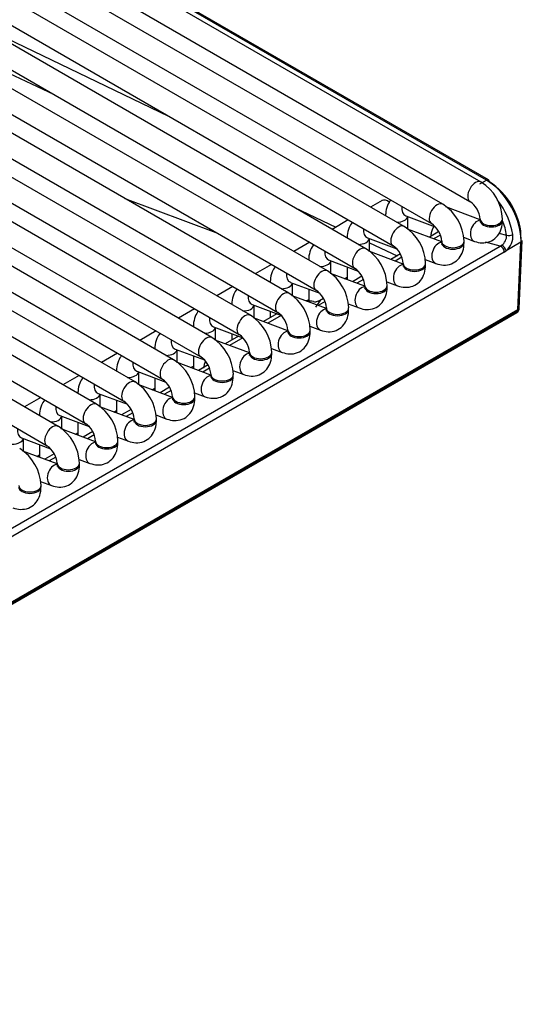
# Model space of a CAD drawing. Header units: millimetres. Extents: x -40 to 419, y 0 to 295.
# Tile 73 of 85: x 390.84 to 396.47, y 97.55 to 108.59. Entities that reach past the tile are written whole.
import ezdxf

# ---------------------------------------------------------------- set-up
doc = ezdxf.new("R2010")
doc.units = ezdxf.units.MM
doc.layers.add('BW4C_TWINTOWER_H', color=7, linetype='Continuous')
doc.layers.add('Standard', color=7, linetype='Continuous')

# ---------------------------------------------------------------- blocks, each defined once
blk = doc.blocks.new('SE')
at = {"layer": 'BW4C_TWINTOWER_H', "color": 7, "linetype": 'Continuous'}
for p, q in [((395.15, 106.273), (386.028, 111.539)), ((385.903, 111.323), (395.025, 106.056)), ((394.718, 106.024), (385.597, 111.29)), ((394.287, 105.775), (385.165, 111.041)), ((385.472, 111.074), (394.593, 105.807)), ((396.012, 106.771), (388.694, 110.996)), ((393.856, 105.526), (384.734, 110.792)), ((385.04, 110.825), (394.162, 105.558)), ((388.569, 110.78), (395.887, 106.554)), ((396.071, 106.793), (389.102, 110.816)), ((396.096, 106.795), (389.127, 110.818)), ((395.581, 106.522), (388.262, 110.747)), ((393.424, 105.277), (384.303, 110.543)), ((384.609, 110.576), (393.731, 105.309)), ((388.137, 110.531), (395.456, 106.305)), ((384.178, 110.327), (393.299, 105.06)), ((392.993, 105.028), (383.871, 110.294)), ((392.562, 104.779), (383.44, 110.045)), ((383.746, 110.078), (392.868, 104.811)), ((392.13, 104.53), (383.009, 109.796)), ((383.315, 109.828), (392.437, 104.562)), ((391.699, 104.281), (382.577, 109.547)), ((382.884, 109.579), (392.005, 104.313)), ((382.452, 109.33), (391.574, 104.064)), ((391.268, 104.031), (382.146, 109.298)), ((382.021, 109.081), (391.143, 103.815)), ((389.269, 108.672), (391.224, 107.753)), ((390.327, 108.559), (392.507, 107.51)), ((395.999, 106.751), (396.071, 106.793)), ((392.016, 106.588), (393.038, 106.207)), ((394.901, 106.565), (394.772, 106.491)), ((393.919, 106.485), (394.384, 106.266)), ((396.002, 106.349), (395.616, 106.493)), ((394.522, 106.346), (394.341, 106.241)), ((394.941, 106.394), (394.941, 106.393)), ((395.168, 106.394), (395.496, 106.271)), ((395.191, 106.242), (395.191, 106.385)), ((396.002, 106.356), (396.002, 106.34)), ((396.252, 106.34), (396.252, 106.356)), ((395.57, 106.1), (395.185, 106.244)), ((394.51, 106.145), (394.51, 106.144)), ((394.737, 106.144), (395.065, 106.022)), ((394.76, 105.993), (394.76, 106.136)), ((395.527, 106.208), (395.431, 106.152)), ((395.451, 106.177), (395.451, 106.179)), ((395.555, 106.177), (395.479, 106.134)), ((395.816, 106.152), (395.937, 106.106)), ((396.212, 106.198), (396.298, 106.175)), ((390.544, 102.772), (396.227, 106.053)), ((394.091, 106.097), (393.91, 105.992)), ((394.76, 106.09), (395.07, 105.944)), ((395.57, 106.107), (395.57, 106.091)), ((395.82, 106.091), (395.82, 106.107)), ((396.227, 106.053), (396.061, 106.096)), ((396.227, 106.053), (396.241, 106.062)), ((396.459, 106.096), (396.292, 105.999)), ((396.424, 105.337), (396.459, 106.096)), ((396.438, 105.355), (396.474, 106.116)), ((396.272, 105.985), (390.589, 102.704)), ((395.139, 105.851), (394.754, 105.995)), ((395.107, 105.965), (394.999, 105.903)), ((395.123, 105.928), (395.048, 105.885)), ((395.384, 105.903), (395.505, 105.857)), ((393.66, 105.848), (393.478, 105.743)), ((394.078, 105.896), (394.078, 105.895)), ((394.306, 105.895), (394.633, 105.773)), ((394.328, 105.744), (394.328, 105.887)), ((394.51, 105.819), (394.51, 105.676)), ((395.139, 105.858), (395.139, 105.842)), ((395.389, 105.842), (395.389, 105.858)), ((394.708, 105.602), (394.322, 105.746)), ((394.481, 105.687), (394.51, 105.703)), ((394.675, 105.716), (394.568, 105.654)), ((394.692, 105.679), (394.617, 105.636)), ((393.228, 105.599), (393.047, 105.494)), ((393.647, 105.647), (393.647, 105.646)), ((393.874, 105.646), (394.202, 105.524)), ((393.897, 105.495), (393.897, 105.638)), ((394.078, 105.57), (394.078, 105.44)), ((394.708, 105.609), (394.708, 105.593)), ((394.953, 105.654), (395.074, 105.608)), ((394.958, 105.593), (394.958, 105.609)), ((394.276, 105.353), (393.891, 105.497)), ((394.244, 105.467), (394.199, 105.441)), ((392.797, 105.35), (392.616, 105.245)), ((393.216, 105.398), (393.216, 105.397)), ((393.443, 105.397), (393.771, 105.275)), ((393.466, 105.246), (393.466, 105.389)), ((394.055, 105.441), (394.078, 105.454)), ((394.206, 105.444), (394.154, 105.369)), ((394.197, 105.439), (394.16, 105.429)), ((394.261, 105.43), (394.185, 105.387)), ((394.276, 105.36), (394.276, 105.344)), ((394.522, 105.404), (394.643, 105.359)), ((394.526, 105.344), (394.526, 105.36)), ((396.437, 105.347), (396.438, 105.353)), ((380.361, 96.042), (396.413, 105.31)), ((380.371, 96.06), (396.423, 105.328)), ((396.424, 105.337), (380.373, 96.07)), ((393.845, 105.104), (393.46, 105.248)), ((393.722, 105.293), (393.571, 105.206)), ((393.77, 105.275), (393.62, 105.188)), ((393.647, 105.321), (393.647, 105.25)), ((396.423, 105.328), (396.424, 105.337)), ((392.784, 105.149), (392.784, 105.148)), ((393.012, 105.148), (393.339, 105.026)), ((393.034, 104.997), (393.034, 105.14)), ((394.09, 105.155), (394.211, 105.11)), ((392.366, 105.101), (392.184, 104.996)), ((393.29, 105.044), (393.14, 104.957)), ((393.339, 105.026), (393.188, 104.939)), ((393.216, 105.072), (393.216, 105.001)), ((393.845, 105.111), (393.845, 105.095)), ((394.095, 105.095), (394.095, 105.111)), ((393.414, 104.855), (393.028, 104.999)), ((393.659, 104.906), (393.78, 104.861)), ((391.934, 104.852), (391.753, 104.747)), ((392.353, 104.9), (392.353, 104.899)), ((392.58, 104.899), (392.908, 104.777)), ((392.603, 104.747), (392.603, 104.891)), ((392.784, 104.823), (392.784, 104.68)), ((393.414, 104.862), (393.414, 104.846)), ((393.664, 104.846), (393.664, 104.862)), ((392.982, 104.606), (392.597, 104.75)), ((392.756, 104.69), (392.784, 104.707)), ((392.95, 104.72), (392.843, 104.658)), ((392.967, 104.683), (392.891, 104.64)), ((391.503, 104.603), (391.322, 104.498)), ((391.922, 104.651), (391.922, 104.65)), ((392.149, 104.65), (392.477, 104.528)), ((392.172, 104.498), (392.172, 104.642)), ((392.353, 104.574), (392.353, 104.431)), ((392.982, 104.613), (392.982, 104.597)), ((393.228, 104.657), (393.349, 104.612)), ((393.232, 104.597), (393.232, 104.613)), ((392.551, 104.357), (392.165, 104.501)), ((392.518, 104.471), (392.411, 104.409)), ((391.072, 104.354), (390.89, 104.249)), ((391.49, 104.402), (391.49, 104.401)), ((391.718, 104.401), (392.045, 104.279)), ((391.74, 104.249), (391.74, 104.393)), ((392.324, 104.441), (392.353, 104.458)), ((392.535, 104.434), (392.46, 104.391)), ((392.551, 104.364), (392.551, 104.348)), ((392.796, 104.408), (392.917, 104.363)), ((392.801, 104.348), (392.801, 104.364)), ((392.12, 104.108), (391.734, 104.252)), ((391.922, 104.325), (391.922, 104.182)), ((391.059, 104.153), (391.059, 104.152)), ((391.286, 104.152), (391.614, 104.03)), ((391.309, 104), (391.309, 104.144)), ((391.893, 104.192), (391.922, 104.209)), ((392.087, 104.222), (391.98, 104.16)), ((392.104, 104.185), (392.029, 104.142)), ((392.365, 104.159), (392.486, 104.114)), ((391.49, 104.076), (391.49, 103.933)), ((392.12, 104.115), (392.12, 104.099)), ((392.37, 104.099), (392.37, 104.115)), ((391.688, 103.859), (391.303, 104.003)), ((391.462, 103.943), (391.49, 103.96)), ((391.656, 103.973), (391.549, 103.911)), ((391.673, 103.936), (391.597, 103.893)), ((391.934, 103.91), (392.055, 103.865)), ((390.855, 103.903), (391.183, 103.781)), ((390.878, 103.751), (390.878, 103.895)), ((391.059, 103.827), (391.059, 103.684)), ((391.688, 103.866), (391.688, 103.85)), ((391.938, 103.85), (391.938, 103.866)), ((391.257, 103.61), (390.871, 103.754)), ((391.03, 103.694), (391.059, 103.711)), ((391.224, 103.724), (391.117, 103.662)), ((391.241, 103.687), (391.166, 103.644)), ((391.257, 103.617), (391.257, 103.601)), ((391.502, 103.661), (391.623, 103.616)), ((391.507, 103.601), (391.507, 103.617)), ((391.071, 103.412), (391.192, 103.367)), ((391.076, 103.352), (391.076, 103.368))]:
    blk.add_line(p, q, dxfattribs=at)
for centre, radius, start, end in [((395.741, 106.338), 0.511, 2.0623, 57.9377), ((395.527, 106.041), 0.852, 9.6326, 38.1352), ((395.31, 106.089), 0.511, 2.0623, 57.9377), ((395.736, 106.335), 0.266, 4.5997, 55.4003), ((394.879, 105.84), 0.511, 2.0623, 57.9377), ((395.305, 106.086), 0.266, 4.5997, 55.4003), ((395.543, 106.053), 0.765, 9.2098, 21.8013), ((396.168, 106.169), 0.13, 304.1673, 2.5685), ((396.161, 106.161), 0.208, 309.1088, 6.3653), ((396.32, 106.28), 0.107, 258.0499, 296.2208), ((394.447, 105.591), 0.511, 2.0623, 57.9377), ((394.873, 105.837), 0.266, 4.5997, 55.4003), ((396.198, 105.985), 0.0739, 0.4079, 66.5372), ((394.442, 105.588), 0.266, 4.5997, 55.4003), ((394.016, 105.342), 0.511, 2.0623, 57.9377), ((393.585, 105.093), 0.511, 2.0623, 57.9377), ((394.011, 105.339), 0.266, 4.5997, 55.4003), ((394.058, 105.141), 0.3, 76.0633, 92.9762), ((396.388, 105.353), 0.05, 300, 353.5365), ((393.153, 104.844), 0.511, 2.0623, 57.9377), ((393.579, 105.09), 0.266, 4.5997, 55.4003), ((392.722, 104.595), 0.511, 2.0623, 57.9377), ((393.148, 104.841), 0.266, 4.5997, 55.4003), ((392.717, 104.592), 0.266, 4.5997, 55.4003), ((392.291, 104.346), 0.511, 2.0623, 57.9377), ((393.194, 104.642), 0.3, 156.5497, 171.8796), ((391.859, 104.097), 0.511, 2.0623, 57.9377), ((392.285, 104.343), 0.266, 4.5997, 55.4003), ((391.428, 103.848), 0.511, 2.0623, 57.9377), ((391.854, 104.094), 0.266, 4.5997, 55.4003), ((390.997, 103.599), 0.511, 2.0623, 57.9377), ((391.423, 103.845), 0.266, 4.5997, 55.4003), ((390.991, 103.596), 0.266, 4.5997, 55.4003), ((390.565, 103.35), 0.511, 2.0623, 57.9377)]:
    blk.add_arc(centre, radius, start, end, dxfattribs=at)
for centre, major_axis, ratio, start_param, end_param in [((395.95, 106.663), (0.063, 0.108), 0.57735, 0.00014, 3.133411), ((396.071, 106.752), (-0.025, -0.0433), 0.57735, 3.141593, 3.926991), ((396.071, 106.344), (0.275, -0.476), 0.57735, 0.733038, 2.356194), ((396.071, 106.752), (-0.025, -0.0433), 0.57735, 2.356195, 3.141593), ((396.106, 106.364), (-0.25, 0.433), 0.57735, 3.874631, 5.497787), ((394.963, 106.456), (-0.063, 0.108), 0.57735, 5.257191, 6.283185), ((395.212, 106.511), (-0.044, -0.117), 0.668835, 5.067552, 6.283185), ((395.518, 106.414), (0.063, 0.108), 0.57735, 0.00014, 3.133411), ((395.066, 106.394), (0.125, 0), 0.57735, 4.703357, 6.164386), ((395.981, 106.223), (-0.044, -0.117), 0.668835, 3.413976, 6.283185), ((396.127, 106.356), (0.125, 0), 0.57735, 3.151471, 6.282891), ((396.127, 106.34), (0.125, 0), 0.57735, 3.141593, 6.283185), ((394.781, 106.262), (-0.044, -0.117), 0.668835, 5.067552, 6.283185), ((395.087, 106.165), (0.063, 0.108), 0.57735, 0.00014, 3.133411), ((394.635, 106.145), (0.125, 0), 0.57735, 4.703357, 6.164386), ((394.656, 105.915), (0.063, 0.108), 0.57735, 0.00014, 3.133411), ((395.549, 105.974), (-0.044, -0.117), 0.668835, 3.413976, 6.283185), ((395.695, 106.107), (0.125, 0), 0.57735, 3.151471, 6.282891), ((395.695, 106.091), (0.125, 0), 0.57735, 3.141593, 6.283185), ((396.257, 106.022), (-0.0312, 0.0391), 0.444169, 3.797397, 5.674661), ((396.424, 106.118), (-0.0499, 0.0023), 0.606775, 2.383782, 3.141593), ((394.349, 106.013), (-0.044, -0.117), 0.668835, 5.067552, 6.283185), ((396.278, 106.111), (-0.078, -0.133), 0.544832, 0.762478, 0.954557), ((394.224, 105.666), (0.063, 0.108), 0.57735, 0.00014, 3.133411), ((394.203, 105.896), (0.125, 0), 0.57735, 4.703357, 6.164386), ((395.118, 105.725), (-0.044, -0.117), 0.668835, 3.413976, 6.283185), ((395.264, 105.858), (0.125, 0), 0.57735, 3.151471, 6.282891), ((395.264, 105.842), (0.125, 0), 0.57735, 3.141593, 6.283185), ((393.918, 105.764), (-0.044, -0.117), 0.668835, 5.067552, 6.283185), ((393.772, 105.647), (0.125, 0), 0.57735, 4.703357, 6.164386), ((394.687, 105.476), (-0.044, -0.117), 0.668835, 3.413976, 6.283185), ((394.833, 105.609), (0.125, 0), 0.57735, 3.151471, 6.282891), ((394.833, 105.593), (0.125, 0), 0.57735, 3.141593, 6.283185), ((393.487, 105.514), (-0.044, -0.117), 0.668835, 5.067552, 6.283185), ((393.793, 105.417), (0.063, 0.108), 0.57735, 0.00014, 3.133411), ((393.341, 105.398), (0.125, 0), 0.57735, 4.703357, 6.164386), ((394.058, 105.141), (0.078, 0.29), 0.707107, 0.029318, 0.336392), ((394.153, 105.529), (0.0018, 0.1), 0.995646, 2.917363, 3.230523), ((394.255, 105.227), (-0.044, -0.117), 0.668835, 3.413976, 6.283185), ((394.153, 105.529), (0.0018, 0.1), 0.995646, 3.466325, 3.721122), ((394.401, 105.36), (0.125, 0), 0.57735, 3.151471, 6.282891), ((396.388, 105.353), (-0.0497, 0.0056), 0.643408, 2.425216, 3.141593), ((396.388, 105.353), (-0.0501, -0.0045), 0.503419, 2.314918, 3.072729), ((393.055, 105.265), (-0.044, -0.117), 0.668835, 5.067552, 6.283185), ((393.362, 105.168), (0.063, 0.108), 0.57735, 0.00014, 3.133411), ((394.401, 105.344), (0.125, 0), 0.57735, 3.141593, 6.283185), ((396.388, 105.353), (-0.025, 0.0433), 0.57735, 3.141593, 3.804818), ((392.909, 105.149), (0.125, 0), 0.57735, 4.703357, 6.164386), ((392.93, 104.919), (0.063, 0.108), 0.57735, 0.00014, 3.133411), ((393.824, 104.978), (-0.044, -0.117), 0.668835, 3.413976, 6.283185), ((393.97, 105.111), (0.125, 0), 0.57735, 3.151471, 6.282891), ((393.97, 105.095), (0.125, 0), 0.57735, 3.141593, 6.283185), ((392.624, 105.016), (-0.044, -0.117), 0.668835, 5.067552, 6.283185), ((392.499, 104.67), (0.063, 0.108), 0.57735, 0.00014, 3.133411), ((392.478, 104.9), (0.125, 0), 0.57735, 4.703357, 6.164386), ((393.393, 104.729), (-0.044, -0.117), 0.668835, 3.413976, 6.283185), ((393.539, 104.862), (0.125, 0), 0.57735, 3.151471, 6.282891), ((393.539, 104.846), (0.125, 0), 0.57735, 3.141593, 6.283185), ((392.193, 104.767), (-0.044, -0.117), 0.668835, 5.067552, 6.283185), ((392.047, 104.651), (0.125, 0), 0.57735, 4.703357, 6.164386), ((392.961, 104.48), (-0.044, -0.117), 0.668835, 3.413976, 6.283185), ((393.107, 104.613), (0.125, 0), 0.57735, 3.151471, 6.282891), ((393.107, 104.597), (0.125, 0), 0.57735, 3.141593, 6.283185), ((391.761, 104.518), (-0.044, -0.117), 0.668835, 5.067552, 6.283185), ((392.068, 104.421), (0.063, 0.108), 0.57735, 0.00014, 3.133411), ((391.615, 104.402), (0.125, 0), 0.57735, 4.703357, 6.164386), ((392.53, 104.231), (-0.044, -0.117), 0.668835, 3.413976, 6.283185), ((392.676, 104.364), (0.125, 0), 0.57735, 3.151471, 6.282891), ((391.33, 104.269), (-0.044, -0.117), 0.668835, 5.067552, 6.283185), ((391.636, 104.172), (0.063, 0.108), 0.57735, 0.00014, 3.133411), ((392.676, 104.348), (0.125, 0), 0.57735, 3.141593, 6.283185), ((391.184, 104.153), (0.125, 0), 0.57735, 4.703357, 6.164386), ((391.205, 103.923), (0.063, 0.108), 0.57735, 0.00014, 3.133411), ((392.098, 103.982), (-0.044, -0.117), 0.668835, 3.413976, 6.283185), ((392.245, 104.115), (0.125, 0), 0.57735, 3.151471, 6.282891), ((392.245, 104.099), (0.125, 0), 0.57735, 3.141593, 6.283185), ((390.899, 104.02), (-0.044, -0.117), 0.668835, 5.067552, 6.283185), ((390.753, 103.904), (0.125, 0), 0.57735, 4.703357, 6.164386), ((391.667, 103.733), (-0.044, -0.117), 0.668835, 3.413976, 6.283185), ((391.813, 103.866), (0.125, 0), 0.57735, 3.151471, 6.282891), ((391.813, 103.85), (0.125, 0), 0.57735, 3.141593, 6.283185), ((391.236, 103.484), (-0.044, -0.117), 0.668835, 3.413976, 6.283185), ((391.382, 103.617), (0.125, 0), 0.57735, 3.151471, 6.282891), ((391.382, 103.601), (0.125, 0), 0.57735, 3.141593, 6.283185), ((390.951, 103.368), (0.125, 0), 0.57735, 3.151471, 6.282891), ((390.951, 103.352), (0.125, 0), 0.57735, 3.141593, 6.283185)]:
    blk.add_ellipse(centre, major_axis=major_axis, ratio=ratio, start_param=start_param, end_param=end_param, dxfattribs=at)
for points, degree, knots in [([(394.999, 106.57), (394.984, 106.552), (394.956, 106.505), (394.942, 106.441), (394.941, 106.403), (394.941, 106.394)], 3, [0.6002929, 0.6002929, 0.6002929, 0.6002929, 0.7503137, 0.9471546, 1, 1, 1, 1]), ([(395.937, 106.106), (395.967, 106.097), (396.02, 106.083), (396.111, 106.098), (396.186, 106.148), (396.235, 106.223), (396.25, 106.293), (396.251, 106.331), (396.252, 106.34)], 3, [0, 0, 0, 0, 0.183017, 0.377168, 0.564041, 0.750314, 0.947155, 1, 1, 1, 1]), ([(396.002, 106.34), (396.001, 106.333), (396, 106.323), (395.999, 106.321), (395.999, 106.321)], 3, [0, 0, 0, 0, 0.1471725, 0.2525025, 0.2525025, 0.2525025, 0.2525025]), ([(394.568, 106.32), (394.553, 106.303), (394.525, 106.256), (394.511, 106.192), (394.51, 106.154), (394.51, 106.145)], 3, [0.6002929, 0.6002929, 0.6002929, 0.6002929, 0.7503137, 0.9471546, 1, 1, 1, 1]), ([(395.451, 106.179), (395.458, 106.225), (395.476, 106.26), (395.481, 106.269), (395.486, 106.277)], 2, [0, 0, 0, 0.25, 0.25, 0.3097878, 0.3097878, 0.3097878]), ([(394.136, 106.071), (394.121, 106.054), (394.093, 106.007), (394.079, 105.943), (394.078, 105.905), (394.078, 105.896)], 3, [0.6002929, 0.6002929, 0.6002929, 0.6002929, 0.7503137, 0.9471546, 1, 1, 1, 1]), ([(395.505, 105.857), (395.536, 105.848), (395.589, 105.834), (395.68, 105.849), (395.755, 105.899), (395.804, 105.974), (395.819, 106.044), (395.82, 106.082), (395.82, 106.091)], 3, [0, 0, 0, 0, 0.183017, 0.377168, 0.564041, 0.750314, 0.947155, 1, 1, 1, 1]), ([(395.57, 106.091), (395.57, 106.084), (395.569, 106.074), (395.568, 106.072), (395.568, 106.072)], 3, [0, 0, 0, 0, 0.1471725, 0.2525025, 0.2525025, 0.2525025, 0.2525025]), ([(393.705, 105.822), (393.69, 105.805), (393.662, 105.758), (393.648, 105.694), (393.647, 105.656), (393.647, 105.647)], 3, [0.6002929, 0.6002929, 0.6002929, 0.6002929, 0.7503137, 0.9471546, 1, 1, 1, 1]), ([(395.074, 105.608), (395.104, 105.599), (395.158, 105.585), (395.249, 105.599), (395.324, 105.65), (395.372, 105.725), (395.388, 105.795), (395.389, 105.833), (395.389, 105.842)], 3, [0, 0, 0, 0, 0.183017, 0.377168, 0.564041, 0.750314, 0.947155, 1, 1, 1, 1]), ([(395.139, 105.842), (395.138, 105.835), (395.138, 105.825), (395.137, 105.823), (395.137, 105.823)], 3, [0, 0, 0, 0, 0.1471725, 0.2525025, 0.2525025, 0.2525025, 0.2525025]), ([(393.274, 105.573), (393.259, 105.556), (393.231, 105.509), (393.217, 105.445), (393.216, 105.407), (393.216, 105.398)], 3, [0.6002929, 0.6002929, 0.6002929, 0.6002929, 0.7503137, 0.9471546, 1, 1, 1, 1]), ([(394.643, 105.359), (394.673, 105.35), (394.726, 105.336), (394.817, 105.35), (394.892, 105.401), (394.941, 105.476), (394.956, 105.546), (394.957, 105.584), (394.958, 105.593)], 3, [0, 0, 0, 0, 0.183017, 0.377168, 0.564041, 0.750314, 0.947155, 1, 1, 1, 1]), ([(394.708, 105.593), (394.707, 105.586), (394.706, 105.576), (394.705, 105.574), (394.705, 105.574)], 3, [0, 0, 0, 0, 0.1471725, 0.2525025, 0.2525025, 0.2525025, 0.2525025]), ([(392.842, 105.324), (392.827, 105.307), (392.799, 105.26), (392.785, 105.196), (392.784, 105.158), (392.784, 105.149)], 3, [0.6002929, 0.6002929, 0.6002929, 0.6002929, 0.7503137, 0.9471546, 1, 1, 1, 1]), ([(394.211, 105.11), (394.242, 105.101), (394.295, 105.087), (394.386, 105.101), (394.461, 105.152), (394.51, 105.227), (394.525, 105.297), (394.526, 105.335), (394.526, 105.344)], 3, [0, 0, 0, 0, 0.183017, 0.377168, 0.564041, 0.750314, 0.947155, 1, 1, 1, 1]), ([(394.276, 105.344), (394.276, 105.337), (394.275, 105.327), (394.274, 105.325), (394.274, 105.325)], 3, [0, 0, 0, 0, 0.1471725, 0.2525025, 0.2525025, 0.2525025, 0.2525025]), ([(392.411, 105.075), (392.396, 105.058), (392.368, 105.011), (392.354, 104.947), (392.353, 104.909), (392.353, 104.9)], 3, [0.6002929, 0.6002929, 0.6002929, 0.6002929, 0.7503137, 0.9471546, 1, 1, 1, 1]), ([(393.78, 104.861), (393.81, 104.852), (393.864, 104.838), (393.955, 104.852), (394.03, 104.903), (394.078, 104.978), (394.094, 105.048), (394.095, 105.086), (394.095, 105.095)], 3, [0, 0, 0, 0, 0.183017, 0.377168, 0.564041, 0.750314, 0.947155, 1, 1, 1, 1]), ([(393.845, 105.095), (393.844, 105.088), (393.844, 105.078), (393.843, 105.076), (393.843, 105.076)], 3, [0, 0, 0, 0, 0.1471725, 0.2525025, 0.2525025, 0.2525025, 0.2525025]), ([(391.98, 104.826), (391.965, 104.809), (391.937, 104.762), (391.923, 104.698), (391.922, 104.66), (391.922, 104.651)], 3, [0.6002929, 0.6002929, 0.6002929, 0.6002929, 0.7503137, 0.9471546, 1, 1, 1, 1]), ([(393.349, 104.612), (393.379, 104.603), (393.432, 104.589), (393.523, 104.603), (393.598, 104.654), (393.647, 104.729), (393.662, 104.799), (393.663, 104.836), (393.664, 104.846)], 3, [0, 0, 0, 0, 0.183017, 0.377168, 0.564041, 0.750314, 0.947155, 1, 1, 1, 1]), ([(393.414, 104.846), (393.413, 104.839), (393.412, 104.829), (393.411, 104.827), (393.411, 104.827)], 3, [0, 0, 0, 0, 0.1471725, 0.2525025, 0.2525025, 0.2525025, 0.2525025]), ([(391.548, 104.577), (391.533, 104.56), (391.505, 104.513), (391.491, 104.449), (391.49, 104.411), (391.49, 104.402)], 3, [0.6002929, 0.6002929, 0.6002929, 0.6002929, 0.7503137, 0.9471546, 1, 1, 1, 1]), ([(392.917, 104.363), (392.948, 104.354), (393.001, 104.34), (393.092, 104.354), (393.167, 104.405), (393.216, 104.48), (393.231, 104.55), (393.232, 104.587), (393.232, 104.597)], 3, [0, 0, 0, 0, 0.183017, 0.377168, 0.564041, 0.750314, 0.947155, 1, 1, 1, 1]), ([(392.982, 104.597), (392.982, 104.59), (392.981, 104.58), (392.98, 104.578), (392.98, 104.578)], 3, [0, 0, 0, 0, 0.1471725, 0.2525025, 0.2525025, 0.2525025, 0.2525025]), ([(391.117, 104.328), (391.102, 104.31), (391.074, 104.264), (391.06, 104.2), (391.059, 104.162), (391.059, 104.153)], 3, [0.6002929, 0.6002929, 0.6002929, 0.6002929, 0.7503137, 0.9471546, 1, 1, 1, 1]), ([(392.486, 104.114), (392.516, 104.105), (392.57, 104.091), (392.661, 104.105), (392.736, 104.156), (392.784, 104.231), (392.8, 104.301), (392.801, 104.338), (392.801, 104.348)], 3, [0, 0, 0, 0, 0.183017, 0.377168, 0.564041, 0.750314, 0.947155, 1, 1, 1, 1]), ([(392.551, 104.348), (392.55, 104.341), (392.55, 104.331), (392.549, 104.329), (392.549, 104.329)], 3, [0, 0, 0, 0, 0.1471725, 0.2525025, 0.2525025, 0.2525025, 0.2525025]), ([(392.055, 103.865), (392.085, 103.856), (392.138, 103.842), (392.229, 103.856), (392.304, 103.907), (392.353, 103.982), (392.368, 104.052), (392.369, 104.089), (392.37, 104.099)], 3, [0, 0, 0, 0, 0.183017, 0.377168, 0.564041, 0.750314, 0.947155, 1, 1, 1, 1]), ([(392.12, 104.099), (392.119, 104.092), (392.118, 104.082), (392.117, 104.08), (392.117, 104.08)], 3, [0, 0, 0, 0, 0.1471725, 0.2525025, 0.2525025, 0.2525025, 0.2525025]), ([(391.623, 103.616), (391.654, 103.607), (391.707, 103.593), (391.798, 103.607), (391.873, 103.658), (391.922, 103.733), (391.937, 103.802), (391.938, 103.84), (391.938, 103.85)], 3, [0, 0, 0, 0, 0.183017, 0.377168, 0.564041, 0.750314, 0.947155, 1, 1, 1, 1]), ([(391.688, 103.85), (391.688, 103.843), (391.687, 103.833), (391.686, 103.831), (391.686, 103.831)], 3, [0, 0, 0, 0, 0.1471725, 0.2525025, 0.2525025, 0.2525025, 0.2525025]), ([(391.192, 103.367), (391.222, 103.358), (391.276, 103.344), (391.366, 103.358), (391.442, 103.409), (391.49, 103.484), (391.506, 103.553), (391.507, 103.591), (391.507, 103.601)], 3, [0, 0, 0, 0, 0.183017, 0.377168, 0.564041, 0.750314, 0.947155, 1, 1, 1, 1]), ([(391.257, 103.601), (391.256, 103.594), (391.256, 103.584), (391.255, 103.582), (391.255, 103.582)], 3, [0, 0, 0, 0, 0.1471725, 0.2525025, 0.2525025, 0.2525025, 0.2525025]), ([(390.761, 103.118), (390.791, 103.109), (390.844, 103.095), (390.935, 103.109), (391.01, 103.16), (391.059, 103.235), (391.074, 103.304), (391.075, 103.342), (391.076, 103.352)], 3, [0, 0, 0, 0, 0.183017, 0.377168, 0.564041, 0.750314, 0.947155, 1, 1, 1, 1])]:
    blk.add_open_spline(points, degree=degree, knots=knots, dxfattribs=at)

msp = doc.modelspace()

# ---------------------------------------------------------------- block references
at = {"layer": 'Standard'}
msp.add_blockref('SE', (0, 0), dxfattribs=at)

doc.saveas('drawing.dxf')
